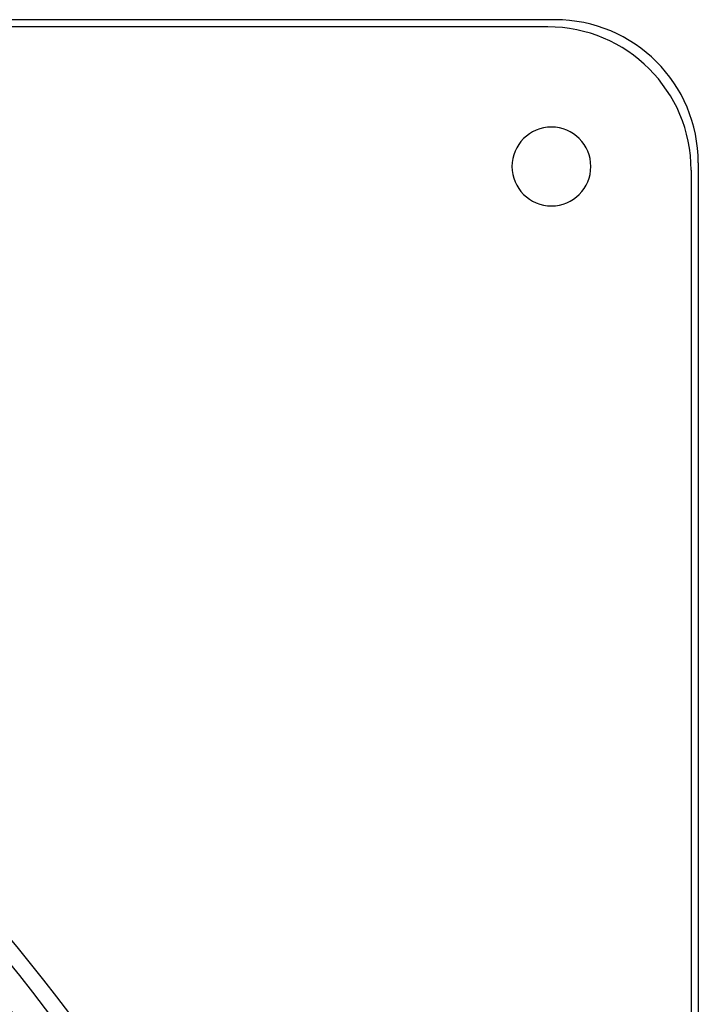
# Model space of a CAD drawing. Header units: millimetres. Extents: x -288 to 288, y -288 to 288.
# Tile 58 of 58: x 193 to 288, y 151 to 288. Entities that reach past the tile are written whole.
import ezdxf

# ---------------------------------------------------------------- set-up
doc = ezdxf.new("R2010")
doc.units = ezdxf.units.MM
doc.layers.add('MAIN-1', color=7, linetype='Continuous')
doc.layers.add('MAIN-2', color=7, linetype='Continuous')

msp = doc.modelspace()

# ---------------------------------------------------------------- linework, layer by layer
at = {"layer": 'MAIN-1'}
for p, q in [((268, 288), (-268, 288)), ((288, 268), (288, -268))]:
    msp.add_line(p, q, dxfattribs=at)
for centre, radius, start, end in [((268, 268), 20, 0, 90), ((267.5, 267.5), 5.5, 0, 180), ((267.5, 267.5), 5.5, 180, 0), ((0, 0), 249.73, 0, 43.5274), ((0, 0), 247.47, 0, 43.43), ((0, 0), 242.5, 0, 43.3979), ((0, 0), 238.43, 0, 43.4096), ((0, 0), 236.17, 0, 43.3549), ((0, 0), 227.13, 0, 43.33), ((0, 0), 224.87, 0, 43.2722)]:
    msp.add_arc(centre, radius, start, end, dxfattribs=at)
at = {"layer": 'MAIN-2'}
for p, q in [((268, 288), (268, 288)), ((267, 287), (-267, 287)), ((267, 287), (267, 287)), ((262, 267.5), (262, 267.5)), ((273, 267.5), (273, 267.5)), ((287, 267), (287, -267)), ((287, 267), (287, 267)), ((288, 268), (288, 268))]:
    msp.add_line(p, q, dxfattribs=at)
for centre, radius, end in [((267, 267), 20, 90), ((0, 0), 243.5, 180), ((0, 0), 227, 90), ((0, 0), 226, 90)]:
    msp.add_arc(centre, radius, 0, end, dxfattribs=at)

doc.saveas('drawing.dxf')
